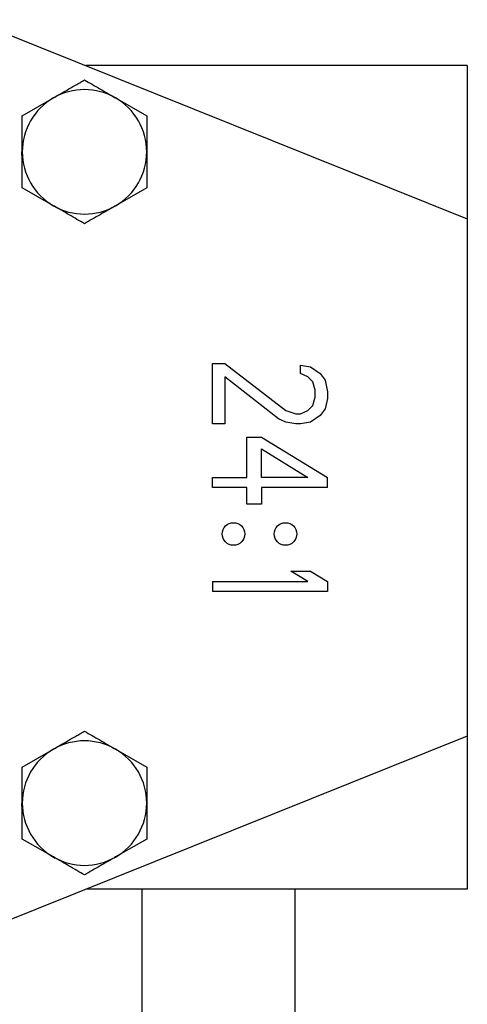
# Model space of a CAD drawing. Header units: millimetres. Extents: x 266 to 1205, y 112 to 961.
# Tile 3 of 27: x 627 to 674, y 217 to 320. Entities that reach past the tile are written whole.
import ezdxf

# ---------------------------------------------------------------- set-up
doc = ezdxf.new("R2010")
doc.units = ezdxf.units.MM

msp = doc.modelspace()

# ---------------------------------------------------------------- linework, layer by layer
at = {"color": 7, "linetype": 'Continuous', "lineweight": 25}
for p, q in [((621.74, 319.61), (673.56, 298.81)), ((673.56, 314.81), (633.69, 314.81)), ((673.56, 314.81), (673.56, 298.81)), ((627.06, 309.57), (630.31, 311.44)), ((636.81, 311.44), (640.06, 309.57)), ((627.06, 305.81), (627.06, 309.57)), ((640.06, 309.57), (640.06, 305.81)), ((627.06, 305.05), (627.01, 305.81)), ((627.06, 302.06), (627.06, 305.81)), ((640.06, 305.81), (640.06, 302.06)), ((630.31, 300.19), (627.06, 302.06)), ((640.06, 302.06), (636.81, 300.19)), ((673.56, 298.81), (673.56, 244.81)), ((646.95, 277.41), (646.95, 283.71)), ((646.95, 283.71), (648.23, 283.71)), ((648.23, 283.71), (654.61, 278.81)), ((656.14, 283.54), (657.16, 283.36)), ((656.14, 282.66), (656.14, 283.54)), ((657.16, 283.36), (658.19, 282.66)), ((653.84, 277.94), (648.23, 282.31)), ((648.23, 282.31), (648.23, 277.41)), ((656.91, 282.31), (656.14, 282.66)), ((657.42, 281.79), (656.91, 282.31)), ((657.67, 280.91), (657.42, 281.79)), ((658.19, 282.66), (658.7, 281.96)), ((658.7, 281.96), (658.95, 280.74)), ((657.67, 280.21), (657.67, 280.91)), ((658.95, 280.74), (658.95, 280.04)), ((657.42, 279.34), (657.67, 280.21)), ((658.95, 280.04), (658.7, 278.99)), ((654.61, 278.81), (655.63, 278.46)), ((656.14, 278.46), (656.91, 278.81)), ((656.91, 278.81), (657.42, 279.34)), ((658.7, 278.99), (658.19, 278.29)), ((654.61, 277.59), (653.84, 277.94)), ((655.63, 277.41), (654.61, 277.59)), ((655.63, 278.46), (656.14, 278.46)), ((657.16, 277.59), (656.14, 277.41)), ((658.19, 278.29), (657.16, 277.59)), ((648.23, 277.41), (646.95, 277.41)), ((656.14, 277.41), (655.63, 277.41)), ((650.53, 271.81), (650.53, 276.01)), ((650.53, 276.01), (652.06, 276.01)), ((652.06, 276.01), (658.95, 271.81)), ((652.06, 274.79), (656.91, 271.81)), ((652.06, 271.81), (652.06, 274.79)), ((646.95, 270.76), (646.95, 271.81)), ((646.95, 271.81), (650.53, 271.81)), ((656.91, 271.81), (652.06, 271.81)), ((658.95, 270.76), (658.95, 271.81)), ((650.53, 270.76), (646.95, 270.76)), ((650.53, 269.01), (650.53, 270.76)), ((658.95, 270.76), (652.06, 270.76)), ((652.06, 270.76), (652.06, 269.01)), ((652.06, 269.01), (650.53, 269.01)), ((655.12, 262.01), (657.16, 262.01)), ((656.91, 260.96), (655.12, 262.01)), ((657.16, 262.01), (658.95, 260.96)), ((646.95, 260.96), (646.95, 259.91)), ((646.95, 260.96), (656.91, 260.96)), ((658.95, 260.96), (658.95, 259.91)), ((658.95, 259.91), (646.95, 259.91)), ((673.56, 244.81), (621.74, 224.02)), ((673.56, 244.81), (673.56, 228.81)), ((627.06, 241.57), (630.31, 243.44)), ((636.81, 243.44), (640.06, 241.57)), ((627.06, 237.81), (627.06, 241.57)), ((640.06, 241.57), (640.06, 237.81)), ((627.06, 237.05), (627.01, 237.81)), ((627.06, 234.06), (627.06, 237.81)), ((640.06, 237.81), (640.06, 234.06)), ((630.31, 232.19), (627.06, 234.06)), ((640.06, 234.06), (636.81, 232.19)), ((630.5, 232.02), (630.04, 232.29)), ((673.56, 228.81), (633.69, 228.81)), ((639.56, 228.81), (639.56, 173.37)), ((655.56, 173.37), (655.56, 228.81))]:
    msp.add_line(p, q, dxfattribs=at)
at = {"color": 7, "linetype": 'Continuous', "lineweight": 25, "flags": 128}
for points in [[(640.09, 306.39), (640.09, 305.29), (640.07, 305.08)], [(640.09, 238.39), (640.09, 237.29), (640.09, 237.23)]]:
    msp.add_lwpolyline(points, dxfattribs=at)
at = {"color": 7, "linetype": 'Continuous', "lineweight": 25}
for centre in [(649.13, 265.91), (654.56, 265.91)]:
    msp.add_circle(centre, 1.18, dxfattribs=at)
for centre, radius, start, end in [((633.56, 305.81), 6.5, 60.0003, 120.0003), ((633.56, 305.81), 6.5, 120.0003, 180.0003), ((633.56, 305.81), 6.5, 0.0003, 60.0003), ((633.56, 305.81), 6.55, 174.5554, 180), ((633.56, 305.81), 6.5, 180.0003, 240.0003), ((633.56, 305.81), 6.5, 300.0003, 0.0003), ((633.56, 305.81), 6.5, 240.0003, 300.0003), ((633.56, 237.81), 6.5, 60, 120), ((633.56, 237.81), 6.5, 120, 180), ((633.56, 237.81), 6.5, 360, 60), ((633.56, 237.81), 6.5, 180, 240), ((633.56, 237.81), 6.5, 300, 360), ((633.56, 237.81), 6.5, 240, 300)]:
    msp.add_arc(centre, radius, start, end, dxfattribs=at)
for points, knots in [([(630.31, 311.44), (630.58, 311.6), (631.13, 311.91), (631.94, 312.39), (632.62, 312.78), (633.16, 313.09), (633.43, 313.24), (633.56, 313.32)], [0, 0, 0, 0, 0.2466865, 0.4954365, 0.7469015, 0.8733376, 1, 1, 1, 1]), ([(633.56, 313.32), (633.82, 313.17), (634.35, 312.86), (635.16, 312.4), (635.84, 312), (636.39, 311.68), (636.67, 311.52), (636.81, 311.44)], [0, 0, 0, 0, 0.247582, 0.496461, 0.747032, 0.873404, 1, 1, 1, 1]), ([(633.56, 298.31), (633.3, 298.46), (632.77, 298.76), (631.97, 299.23), (631.28, 299.63), (630.73, 299.94), (630.45, 300.1), (630.31, 300.19)], [0, 0, 0, 0, 0.247582, 0.496461, 0.747032, 0.873404, 1, 1, 1, 1]), ([(636.81, 300.19), (636.68, 300.11), (636.27, 299.87), (635.59, 299.48), (634.77, 299.01), (634.1, 298.62), (633.7, 298.39), (633.56, 298.31)], [0, 0, 0, 0, 0.1232623, 0.3709886, 0.6211136, 0.8733393, 1, 1, 1, 1]), ([(630.31, 243.44), (630.58, 243.6), (631.13, 243.91), (631.94, 244.39), (632.62, 244.78), (633.16, 245.09), (633.43, 245.24), (633.56, 245.32)], [0, 0, 0, 0, 0.2466865, 0.4954365, 0.7469015, 0.8733376, 1, 1, 1, 1]), ([(633.56, 245.32), (633.82, 245.17), (634.35, 244.86), (635.16, 244.4), (635.84, 244), (636.39, 243.68), (636.67, 243.52), (636.81, 243.44)], [0, 0, 0, 0, 0.2475821, 0.4964612, 0.7470321, 0.8734041, 1, 1, 1, 1]), ([(633.56, 230.31), (633.3, 230.46), (632.77, 230.76), (631.97, 231.23), (631.28, 231.63), (630.73, 231.94), (630.45, 232.1), (630.31, 232.19)], [0, 0, 0, 0, 0.247582, 0.496461, 0.747032, 0.873404, 1, 1, 1, 1]), ([(636.81, 232.19), (636.68, 232.11), (636.27, 231.87), (635.59, 231.48), (634.77, 231.01), (634.1, 230.62), (633.7, 230.39), (633.56, 230.31)], [0, 0, 0, 0, 0.1232623, 0.3709886, 0.6211136, 0.8733393, 1, 1, 1, 1])]:
    msp.add_open_spline(points, degree=3, knots=knots, dxfattribs=at)

doc.saveas('drawing.dxf')
